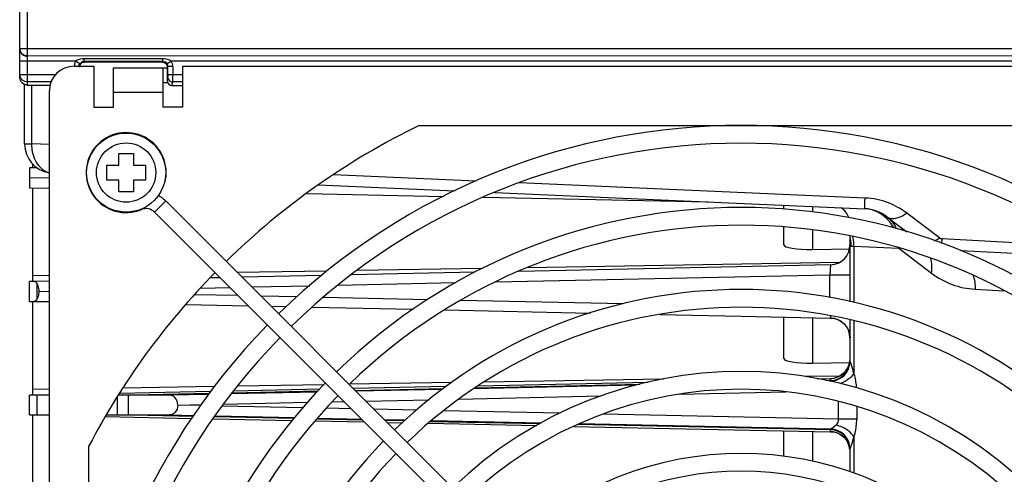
# Model space of a CAD drawing. Header units: inches. Extents: x 0 to 117, y 0 to 83.
# Tile 22 of 66: x 48.16 to 52.08, y 66.39 to 68.2. Entities that reach past the tile are written whole.
import ezdxf

# ---------------------------------------------------------------- set-up
doc = ezdxf.new("R2010")
doc.units = ezdxf.units.IN
doc.header["$LTSCALE"] = 6.431102
doc.header["$MEASUREMENT"] = 0
doc.layers.get('0').update_dxf_attribs({"linetype": 'CONTINUOUS'})

msp = doc.modelspace()

# ---------------------------------------------------------------- linework, layer by layer
at = {"color": 7, "linetype": 'CONTINUOUS'}
for p, q in [((48.1566, 67.9742), (48.1566, 68.8695)), ((48.1861, 68.8695), (48.1861, 67.9528)), ((48.1566, 68.0854), (53.8342, 68.0854)), ((53.8338, 68.0551), (48.1861, 68.0559)), ((48.4129, 68.0345), (48.4129, 68.0448)), ((48.7271, 68.0448), (48.4129, 68.0448)), ((48.7271, 68.0345), (48.7271, 68.0448)), ((48.3795, 68.0354), (48.1566, 68.0354)), ((48.3731, 68.0152), (48.4519, 68.0152)), ((48.3823, 68.0374), (48.3795, 68.0354)), ((48.3962, 68.0251), (48.3795, 68.0354)), ((48.7271, 68.0345), (48.4129, 68.0345)), ((48.724, 68.0314), (48.4157, 68.0316)), ((48.4519, 68.0152), (48.4519, 67.8518)), ((48.5306, 67.8518), (48.5306, 68.0093)), ((48.5306, 68.0093), (48.7436, 68.0093)), ((48.7274, 67.8518), (48.7274, 68.0093)), ((48.7436, 68.0117), (48.7436, 67.9584)), ((48.7608, 68.035), (48.7438, 68.0248)), ((48.7466, 67.982), (48.7466, 68.0147)), ((48.7663, 68.0147), (48.7466, 68.0147)), ((53.8343, 68.0352), (48.7607, 68.0352)), ((48.7663, 68.0147), (48.7663, 67.982)), ((48.8062, 67.8518), (48.8062, 68.0152)), ((48.8062, 68.0152), (53.6093, 68.0152)), ((48.1566, 67.982), (48.2994, 67.982)), ((48.7464, 67.9723), (48.7436, 67.9584)), ((48.7466, 67.982), (48.8062, 67.982)), ((48.7661, 67.9528), (48.7663, 67.982)), ((48.1763, 67.7063), (48.1763, 67.9405)), ((48.1861, 67.9528), (48.1857, 67.9405)), ((48.2816, 67.9528), (48.1861, 67.9528)), ((48.2039, 67.9405), (48.2039, 67.7063)), ((48.7274, 67.9502), (48.7436, 67.9502)), ((48.7632, 67.9385), (48.7661, 67.9528)), ((48.7632, 67.9385), (48.8062, 67.9384)), ((48.8062, 67.9528), (48.7661, 67.9528)), ((48.2747, 62.3656), (48.2747, 67.9168)), ((48.7274, 67.9109), (48.5306, 67.9109)), ((48.4519, 67.8518), (48.5306, 67.8518)), ((48.8062, 67.8518), (48.7274, 67.8518)), ((49.748, 67.779), (52.3131, 67.779)), ((48.1763, 67.7063), (48.2039, 67.7063)), ((48.2747, 67.7032), (48.2039, 67.7063)), ((48.5511, 67.6207), (48.5511, 67.668)), ((48.5511, 67.668), (48.6101, 67.668)), ((48.6101, 67.668), (48.6101, 67.6207)), ((48.2259, 67.6103), (48.1959, 67.6097)), ((48.1959, 67.6097), (48.1959, 67.5309)), ((48.2078, 67.6261), (48.2078, 67.6097)), ((48.5038, 67.5617), (48.5038, 67.6207)), ((48.5038, 67.6207), (48.5511, 67.6207)), ((48.6101, 67.6207), (48.6574, 67.6207)), ((48.6574, 67.6207), (48.6574, 67.5617)), ((48.1959, 67.5703), (48.2747, 67.572)), ((49.9746, 67.5576), (49.4066, 67.5824)), ((48.2747, 67.5687), (48.1959, 67.5703)), ((48.5511, 67.5617), (48.5038, 67.5617)), ((48.5511, 67.5144), (48.5511, 67.5617)), ((48.6101, 67.5617), (48.6101, 67.5144)), ((48.6574, 67.5617), (48.6101, 67.5617)), ((49.3459, 67.5421), (49.8903, 67.5184)), ((51.5237, 67.49), (50.1454, 67.5502)), ((48.1959, 67.5309), (48.2747, 67.5293)), ((48.2078, 67.5309), (48.2078, 67.1569)), ((48.6101, 67.5144), (48.5511, 67.5144)), ((49.2997, 67.5078), (49.8453, 67.4964)), ((50.0039, 67.4931), (50.8992, 67.4743)), ((50.0486, 67.5115), (51.5225, 67.4471)), ((48.738, 67.4783), (48.6935, 67.4338)), ((48.738, 67.4783), (50.8552, 65.3611)), ((51.1999, 67.4455), (51.1999, 67.4612)), ((51.3149, 67.4562), (51.3149, 67.4341)), ((48.6411, 67.4458), (48.6419, 67.444)), ((48.6935, 67.4338), (50.8107, 65.3166)), ((51.6109, 67.4151), (51.6902, 67.3548)), ((51.8201, 67.3307), (51.6895, 67.43)), ((51.1999, 67.3035), (51.1999, 67.3743)), ((51.3149, 67.363), (51.3149, 67.2851)), ((51.4637, 67.0766), (51.4637, 67.3372)), ((51.4682, 67.2985), (51.4791, 67.2976)), ((51.4791, 67.2976), (51.4791, 67.073)), ((51.4791, 67.2976), (51.6576, 67.2898)), ((51.83, 67.3082), (51.831, 67.3267)), ((52.4242, 67.2956), (51.831, 67.3267)), ((51.3149, 67.2851), (51.4639, 67.2876)), ((51.6576, 67.2898), (51.7882, 67.1905)), ((52.4945, 67.249), (51.9055, 67.2799)), ((51.3866, 67.2237), (50.144, 67.1975)), ((51.4216, 67.233), (50.1772, 67.2123)), ((48.2747, 67.1806), (48.2078, 67.1795)), ((49.3805, 67.199), (49.0233, 67.1931)), ((49.3592, 67.181), (49.042, 67.1743)), ((49.9711, 67.1939), (49.4777, 67.1835)), ((49.9999, 67.2093), (49.5009, 67.201)), ((50.0525, 67.1561), (51.3836, 67.1842)), ((51.3836, 67.0929), (51.3836, 67.1842)), ((51.3836, 67.1842), (51.4637, 67.1842)), ((48.1959, 67.0782), (48.1959, 67.1569)), ((48.2155, 67.1569), (48.1959, 67.1569)), ((48.2253, 67.1571), (48.2155, 67.1569)), ((48.2747, 67.1582), (48.2253, 67.1571)), ((48.2255, 67.1486), (48.2255, 67.0865)), ((48.9547, 67.1725), (48.9153, 67.1717)), ((49.0808, 67.1355), (49.3119, 67.1404)), ((49.4236, 67.1428), (49.894, 67.1527)), ((48.2324, 67.1176), (48.2747, 67.1185)), ((48.2747, 67.1167), (48.2324, 67.1176)), ((49.0265, 67.1008), (48.8526, 67.1044)), ((48.8761, 67.1312), (48.9936, 67.1337)), ((51.9624, 67.1266), (52.0769, 67.1206)), ((48.1959, 67.0782), (48.2155, 67.0782)), ((48.2078, 67.0782), (48.2078, 66.7042)), ((48.2155, 67.0782), (48.2253, 67.078)), ((48.2253, 67.078), (48.2747, 67.077)), ((48.8184, 67.0655), (49.067, 67.0603)), ((49.2599, 67.0958), (49.1175, 67.0988)), ((49.7821, 67.0848), (49.3661, 67.0936)), ((50.5619, 67.0683), (49.912, 67.082)), ((49.158, 67.0583), (49.219, 67.0571)), ((49.321, 67.0549), (49.7239, 67.0464)), ((49.8503, 67.0438), (50.4304, 67.0316)), ((50.7065, 67.0258), (51.0298, 67.019)), ((51.0298, 67.019), (51.3866, 67.0115)), ((51.1999, 66.8507), (51.1999, 67.0146)), ((51.3149, 67.0116), (51.3149, 66.8324)), ((51.402, 67.0093), (51.3865, 67.0097)), ((51.4637, 66.8402), (51.4637, 67.004)), ((51.4791, 67.0001), (51.4791, 66.7923)), ((51.3149, 66.8324), (51.4638, 66.8348)), ((49.8772, 66.7545), (49.4706, 66.7477)), ((49.9719, 66.7336), (50.6272, 66.7478)), ((49.9828, 66.741), (50.6592, 66.7558)), ((50.7207, 66.7686), (50.006, 66.7567)), ((51.4216, 66.7802), (51.287, 66.778)), ((51.333, 66.7699), (51.3866, 66.771)), ((51.3701, 66.7633), (51.3866, 66.7637)), ((51.3866, 66.7633), (51.3865, 66.7704)), ((51.3868, 66.7601), (51.3892, 66.759)), ((48.2747, 66.7278), (48.2078, 66.7267)), ((48.55, 66.7043), (48.9114, 66.7118)), ((48.9168, 66.7187), (48.5543, 66.7111)), ((48.9327, 66.7388), (48.5679, 66.7327)), ((49.3415, 66.7167), (48.9998, 66.7094)), ((49.3446, 66.72), (49.0025, 66.7128)), ((49.3519, 66.7278), (49.0087, 66.7206)), ((49.369, 66.7461), (49.0243, 66.7403)), ((49.8546, 66.7383), (49.4857, 66.7306)), ((49.4932, 66.7231), (49.845, 66.7314)), ((49.8392, 66.7272), (49.4964, 66.72)), ((50.6106, 66.7436), (49.9664, 66.73)), ((50.7838, 66.7078), (51.2082, 66.7169)), ((48.1959, 66.6254), (48.1959, 66.7042)), ((48.2255, 66.7042), (48.1959, 66.7042)), ((48.2255, 66.7042), (48.2255, 66.6254)), ((48.2747, 66.7042), (48.2255, 66.7042)), ((48.5456, 66.6254), (48.5456, 66.6973)), ((48.5654, 66.7042), (48.5499, 66.7042)), ((48.5898, 66.7042), (48.5654, 66.7042)), ((48.5898, 66.6254), (48.5898, 66.7042)), ((48.7537, 66.7042), (48.5898, 66.7042)), ((48.9084, 66.7075), (48.7537, 66.7042)), ((48.9677, 66.6687), (49.3034, 66.6759)), ((49.4024, 66.6781), (49.4482, 66.6791)), ((49.5354, 66.6809), (49.7873, 66.6863)), ((49.9056, 66.6889), (50.4709, 66.701)), ((51.418, 66.6082), (51.418, 66.6788)), ((48.7858, 66.6648), (48.8802, 66.6668)), ((48.8775, 66.6628), (48.7858, 66.6648)), ((49.2842, 66.6541), (48.9624, 66.661)), ((49.4773, 66.6499), (49.3781, 66.6521)), ((49.7361, 66.6444), (49.5683, 66.648)), ((50.3086, 66.6321), (49.8456, 66.642)), ((51.4904, 66.659), (51.4904, 66.6082)), ((48.1959, 66.6254), (48.2255, 66.6254)), ((48.2078, 66.6254), (48.2078, 66.2514)), ((48.2255, 66.6254), (48.2747, 66.6254)), ((48.4977, 66.6191), (48.8421, 66.6119)), ((48.5013, 66.6254), (48.5456, 66.6254)), ((48.8471, 66.6191), (48.5456, 66.6254)), ((48.5456, 66.6254), (48.5654, 66.6254)), ((48.5654, 66.6254), (48.5898, 66.6254)), ((48.5898, 66.6254), (48.7537, 66.6254)), ((48.7537, 66.6254), (48.8501, 66.6234)), ((48.9271, 66.6101), (49.2427, 66.6035)), ((49.2486, 66.6107), (48.9321, 66.6173)), ((48.935, 66.6216), (49.252, 66.6148)), ((49.3327, 66.6016), (49.5297, 66.5975)), ((49.5223, 66.605), (49.3386, 66.6088)), ((49.342, 66.6129), (49.518, 66.6092)), ((49.6091, 66.6073), (49.6929, 66.6055)), ((49.6886, 66.6015), (49.6132, 66.6031)), ((49.6207, 66.5956), (49.681, 66.5943)), ((49.7843, 66.5922), (50.2162, 66.5837)), ((49.7923, 66.5993), (50.229, 66.5911)), ((49.7966, 66.6033), (50.234, 66.594)), ((50.3856, 66.5908), (51.3868, 66.5695)), ((51.418, 66.6082), (50.4787, 66.6284)), ((51.4904, 66.6082), (51.418, 66.6082)), ((50.3635, 66.58), (51.3866, 66.5586)), ((51.3866, 66.5659), (50.3779, 66.5871)), ((51.1999, 66.4603), (51.1999, 66.5625)), ((51.3149, 66.5601), (51.3149, 66.4408)), ((51.3865, 66.5592), (51.3866, 66.5659)), ((51.402, 66.5566), (51.3865, 66.557)), ((51.4791, 66.5373), (51.4791, 66.3931)), ((48.4322, 65.5952), (48.4322, 66.5017)), ((51.4637, 66.3985), (51.4637, 66.4894))]:
    msp.add_line(p, q, dxfattribs=at)
for points in [[(51.4638, 66.8389), (51.4638, 66.8389), (51.4638, 66.8389), (51.4637, 66.8389), (51.4637, 66.8389), (51.4637, 66.8389), (51.4637, 66.839), (51.4637, 66.839), (51.4637, 66.839), (51.4637, 66.839)], [(51.4637, 66.4906), (51.4637, 66.4906), (51.4637, 66.4906), (51.4637, 66.4907), (51.4637, 66.4907), (51.4637, 66.4907), (51.4637, 66.4907), (51.4638, 66.4907), (51.4638, 66.4907), (51.4638, 66.4908)]]:
    msp.add_lwpolyline(points, dxfattribs=at)
for radius in [0.1575, 0.1181]:
    msp.add_circle((48.5806, 67.5912), radius, dxfattribs=at)
for centre, radius, start, end in [((48.1857, 68.0854), 0.0292, 180.0585, 190.182), ((48.1861, 68.0843), 0.0292, 259.8249, 269.9416), ((48.3731, 67.9168), 0.0984, 90, 180), ((48.1853, 67.9821), 0.0287, 180.0595, 190.2654), ((48.2325, 85.2766), 17.3365, 269.84485, 270.13952), ((51.0306, 65.1412), 2.9331, 115.93, 134.3841), ((51.0306, 65.1412), 2.6378, 45.6846, 134.3155), ((48.5806, 67.5912), 0.1594, 345, 292.6073), ((48.2944, 67.7063), 0.1181, 180, 260.4044), ((48.3564, 67.7035), 0.1525, 178.9745, 184.4089), ((51.0306, 65.1412), 2.5669, 45.7035, 134.2966), ((48.66, 67.4004), 0.1102, 45, 63.9033), ((51.5104, 67.1943), 0.296, 52.7725, 68.9215), ((48.66, 67.4004), 0.0472, 45, 112.6073), ((51.0306, 65.1412), 2.311, 45.7814, 134.2186), ((51.3849, 67.3854), 0.0787, 19.5444, 56.735), ((51.5156, 67.2898), 0.1575, 52.7402, 87.5), ((51.5167, 67.3179), 0.1294, 74.2804, 87.4362), ((51.0306, 65.1412), 2.2402, 45.8061, 134.1939), ((51.3061, 67.2989), 0.1621, 359.8566, 13.6521), ((51.306, 67.2991), 0.1731, 2.2914, 12.5254), ((51.3849, 67.3025), 0.0787, 271.2, 360), ((51.3049, 67.299), 0.1742, 359.5352, 2.3025), ((51.0306, 65.1412), 2.9331, 135.6134, 152.3632), ((51.9788, 67.4411), 0.3149, 232.7354, 267.0049), ((51.0306, 65.1412), 1.9843, 45.9101, 134.0899), ((51.0306, 65.1412), 1.9134, 45.9432, 134.0568), ((51.0306, 65.1412), 2.6378, 135.6841, 224.3159), ((51.3849, 66.9326), 0.0787, 0, 88.8), ((51.0306, 65.1412), 2.5669, 135.703, 224.297), ((51.3849, 66.8415), 0.0787, 271.1955, 359.9955), ((51.3849, 66.8497), 0.0787, 271.2, 353.1054), ((51.3854, 66.8391), 0.0783, 271.2739, 359.9736), ((51.0306, 65.1412), 1.6575, 46.0889, 133.9111), ((51.0306, 65.1412), 2.311, 135.7814, 224.2186), ((51.3849, 66.8487), 0.0783, 271.2263, 278.9372), ((51.0306, 65.1412), 1.5866, 46.1377, 133.8623), ((51.0306, 65.1412), 2.2402, 135.8061, 224.1939), ((51.3849, 66.491), 0.0783, 0.0197, 88.7739), ((51.3849, 66.4881), 0.0787, 0.0045, 88.8045), ((51.3849, 66.4809), 0.0783, 81.4213, 88.777), ((51.3849, 66.4799), 0.0787, 5.2724, 88.8), ((51.0306, 65.1412), 1.9843, 135.9101, 224.0899), ((51.0306, 65.1412), 1.9134, 135.9438, 224.0562), ((51.0306, 65.1412), 1.3307, 46.3564, 133.6436), ((51.0306, 65.1412), 1.2598, 46.4327, 133.5673)]:
    msp.add_arc(centre, radius, start, end, dxfattribs=at)
for centre, major_axis, ratio, start_param, end_param in [((48.7633, 67.9584), (0, 0.0199), 0.991111, 1.570796, 3.138176), ((51.318, 67.306), (0.1181, 0.0026), 0.176245, 3.137724, 4.68234), ((51.318, 66.8532), (0.1181, 0.0026), 0.176245, 3.137724, 4.68234)]:
    msp.add_ellipse(centre, major_axis=major_axis, ratio=ratio, start_param=start_param, end_param=end_param, dxfattribs=at)
for points in [[(48.1566, 68.0846), (48.1566, 68.0719), (48.1685, 68.0578), (48.181, 68.0555)], [(48.1861, 68.0559), (48.1735, 68.0559), (48.1593, 68.0678), (48.157, 68.0803)], [(48.4129, 68.0448), (48.4024, 68.0448), (48.3912, 68.043), (48.3823, 68.0374)], [(48.7512, 68.0406), (48.7436, 68.0437), (48.7352, 68.0448), (48.7271, 68.0448)], [(48.3795, 68.0354), (48.376, 68.0297), (48.3728, 68.022), (48.3754, 68.0159)], [(48.3933, 68.0147), (48.3933, 68.0183), (48.3943, 68.022), (48.3962, 68.0251)], [(48.3961, 68.012), (48.3961, 68.0178), (48.3981, 68.0246), (48.4028, 68.0281)], [(48.4028, 68.0281), (48.4062, 68.0307), (48.4109, 68.0315), (48.4152, 68.0315)], [(48.7439, 68.0247), (48.7457, 68.0217), (48.7466, 68.0182), (48.7466, 68.0147)], [(48.7607, 68.0352), (48.7578, 68.0374), (48.7546, 68.0392), (48.7512, 68.0406)], [(48.7663, 68.0147), (48.7663, 68.0213), (48.7649, 68.0295), (48.7594, 68.0331)], [(48.1861, 67.9528), (48.1735, 67.9528), (48.1593, 67.9646), (48.157, 67.977)], [(48.7464, 67.9723), (48.7464, 67.9658), (48.7506, 67.9586), (48.7563, 67.9554)], [(48.7563, 67.9554), (48.7592, 67.9537), (48.7627, 67.9528), (48.7661, 67.9528)], [(51.6169, 67.4705), (51.5873, 67.4819), (51.5554, 67.4886), (51.5237, 67.49)], [(51.6109, 67.4151), (51.6269, 67.403), (51.6398, 67.3861), (51.6479, 67.3678)], [(51.4682, 67.2985), (51.4651, 67.2988), (51.4637, 67.3037), (51.4637, 67.3069)], [(51.8008, 67.3192), (51.8075, 67.3225), (51.8139, 67.3264), (51.8201, 67.3307)], [(51.831, 67.3267), (51.8271, 67.3269), (51.8232, 67.3284), (51.8201, 67.3307)], [(51.3866, 67.2237), (51.4092, 67.2241), (51.4333, 67.2363), (51.4471, 67.2541)], [(51.7882, 67.1905), (51.7909, 67.2101), (51.7901, 67.2306), (51.785, 67.2497)], [(51.9542, 67.181), (51.9598, 67.1635), (51.9626, 67.145), (51.9624, 67.1266)], [(48.2255, 67.1486), (48.2289, 67.1429), (48.2306, 67.136), (48.2316, 67.1294)], [(48.2316, 67.1294), (48.2321, 67.1255), (48.2324, 67.1215), (48.2324, 67.1176)], [(51.3866, 67.0115), (51.4003, 67.0112), (51.4144, 67.007), (51.4261, 66.9998)], [(51.4261, 66.9998), (51.448, 66.9864), (51.4637, 66.9584), (51.4637, 66.9327)], [(51.4537, 66.8108), (51.4425, 66.7907), (51.4198, 66.7749), (51.3971, 66.7713)], [(51.4328, 66.7765), (51.4435, 66.7847), (51.4523, 66.7961), (51.4575, 66.8084)], [(51.4791, 66.7923), (51.4737, 66.7819), (51.4649, 66.7732), (51.4554, 66.7663)], [(51.3866, 66.7603), (51.3965, 66.7605), (51.4066, 66.7627), (51.4158, 66.7666)], [(51.4554, 66.7663), (51.4461, 66.7594), (51.4357, 66.754), (51.4248, 66.75)], [(51.408, 66.5847), (51.4115, 66.5882), (51.4146, 66.5925), (51.4162, 66.5973)], [(51.4162, 66.5973), (51.4174, 66.6008), (51.4181, 66.6045), (51.418, 66.6082)], [(51.3966, 66.5584), (51.422, 66.5545), (51.4475, 66.5348), (51.4575, 66.5111)], [(51.4554, 66.5634), (51.4414, 66.5736), (51.4249, 66.5808), (51.408, 66.5847)], [(51.458, 66.5199), (51.4531, 66.5321), (51.4448, 66.5434), (51.4345, 66.5517)], [(51.4791, 66.5373), (51.4737, 66.5477), (51.4649, 66.5564), (51.4554, 66.5634)], [(51.4637, 66.4906), (51.4637, 66.5006), (51.4617, 66.5107), (51.458, 66.5199)]]:
    msp.add_open_spline(points, degree=3, dxfattribs=at)
for points, knots in [([(48.4129, 68.0345), (48.4099, 68.0345), (48.4035, 68.0348), (48.3998, 68.0284), (48.3999, 68.0255)], [0, 0, 0, 0, 0.508784, 1, 1, 1, 1]), ([(48.7235, 68.0315), (48.7287, 68.0315), (48.7407, 68.029), (48.7436, 68.017), (48.7436, 68.0117)], [0, 0, 0, 0, 0.500564, 1, 1, 1, 1]), ([(48.7439, 68.0247), (48.7424, 68.0273), (48.7395, 68.0332), (48.732, 68.0331), (48.7295, 68.0315)], [0, 0, 0, 0, 0.508089, 1, 1, 1, 1]), ([(48.1857, 67.9405), (48.1771, 67.9406), (48.1609, 67.9503), (48.1566, 67.9668), (48.1566, 67.9742)], [0, 0, 0, 0, 0.538647, 1, 1, 1, 1]), ([(48.7466, 67.982), (48.7466, 67.98), (48.747, 67.9796), (48.7465, 67.9746), (48.7464, 67.9749)], [0, 0, 0, 0, 0.864606, 1, 1, 1, 1]), ([(48.2043, 67.6918), (48.2061, 67.6687), (48.2187, 67.6253), (48.2554, 67.5955), (48.2747, 67.5905)], [0, 0, 0, 0, 0.538152, 1, 1, 1, 1]), ([(51.5225, 67.4471), (51.5215, 67.4472), (51.5236, 67.4531), (51.5219, 67.4592), (51.5234, 67.4737), (51.5234, 67.4839), (51.5237, 67.49)], [0, 0, 0, 0, 0.06599, 0.26066, 0.576533, 1, 1, 1, 1]), ([(51.6381, 67.3708), (51.6334, 67.3795), (51.6126, 67.4113), (51.5788, 67.4348), (51.5517, 67.4424)], [0, 0, 0, 0, 0.25981, 1, 1, 1, 1]), ([(51.6109, 67.4151), (51.6152, 67.4119), (51.6424, 67.4016), (51.6711, 67.4173), (51.6895, 67.43)], [0, 0, 0, 0, 0.19298, 1, 1, 1, 1]), ([(51.3866, 67.2237), (51.3855, 67.2236), (51.3865, 67.2177), (51.3845, 67.2113), (51.3844, 67.1983), (51.3838, 67.1892), (51.3836, 67.1842)], [0, 0, 0, 0, 0.079209, 0.296187, 0.61995, 1, 1, 1, 1]), ([(48.2155, 67.1569), (48.2184, 67.1569), (48.2223, 67.1534), (48.2247, 67.1499), (48.2255, 67.1486)], [0, 0, 0, 0, 0.672853, 1, 1, 1, 1]), ([(48.2324, 67.1176), (48.2324, 67.1145), (48.2318, 67.1039), (48.2294, 67.0931), (48.2255, 67.0865)], [0, 0, 0, 0, 0.282734, 1, 1, 1, 1]), ([(48.2255, 67.0865), (48.2247, 67.0853), (48.2223, 67.0817), (48.2184, 67.0782), (48.2155, 67.0782)], [0, 0, 0, 0, 0.327158, 1, 1, 1, 1]), ([(51.3853, 67.0203), (51.3855, 67.0181), (51.3864, 67.016), (51.3858, 67.0115), (51.3866, 67.0114)], [0, 0, 0, 0, 0.733141, 1, 1, 1, 1]), ([(51.4791, 66.7923), (51.4763, 66.803), (51.4714, 66.8184), (51.4669, 66.8345), (51.4638, 66.8389)], [0, 0, 0, 0, 0.672573, 1, 1, 1, 1]), ([(51.4901, 66.7336), (51.4898, 66.7389), (51.4882, 66.7588), (51.4841, 66.7786), (51.4791, 66.7923)], [0, 0, 0, 0, 0.267117, 1, 1, 1, 1]), ([(48.7858, 66.6648), (48.7859, 66.6753), (48.7801, 66.6949), (48.7616, 66.7042), (48.7537, 66.7042)], [0, 0, 0, 0, 0.571913, 1, 1, 1, 1]), ([(48.7858, 66.6648), (48.7859, 66.6543), (48.7801, 66.6347), (48.7616, 66.6254), (48.7537, 66.6254)], [0, 0, 0, 0, 0.572012, 1, 1, 1, 1]), ([(51.4791, 66.5373), (51.4809, 66.5425), (51.4879, 66.5655), (51.4904, 66.5897), (51.4904, 66.6082)], [0, 0, 0, 0, 0.228863, 1, 1, 1, 1]), ([(51.408, 66.5847), (51.4038, 66.581), (51.3968, 66.5763), (51.3899, 66.5698), (51.3868, 66.5695)], [0, 0, 0, 0, 0.642624, 1, 1, 1, 1]), ([(51.4638, 66.4908), (51.467, 66.4951), (51.4713, 66.5113), (51.4763, 66.5266), (51.4791, 66.5373)], [0, 0, 0, 0, 0.327474, 1, 1, 1, 1])]:
    msp.add_open_spline(points, degree=3, knots=knots, dxfattribs=at)

doc.saveas('drawing.dxf')
